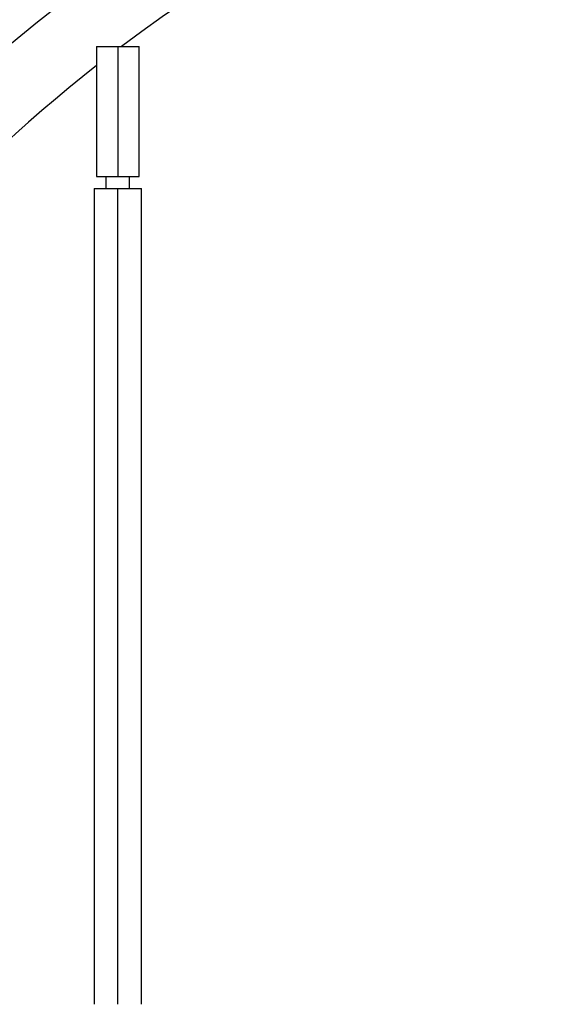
# Model space of a CAD drawing. Header units: millimetres. Extents: x -325 to 325, y -325 to 325.
# Tile 5 of 11: x -44 to -22, y 13 to 54. Entities that reach past the tile are written whole.
import ezdxf

# ---------------------------------------------------------------- set-up
doc = ezdxf.new("R2010")
doc.units = ezdxf.units.MM

msp = doc.modelspace()

# ---------------------------------------------------------------- linework, layer by layer
at = {"color": 7, "linetype": 'Continuous', "lineweight": 25}
for p, q in [((-40.9, 53), (-40.9, 47.5)), ((-40.9, 53), (-39.1, 53)), ((-40, 53), (-40, 47.5)), ((-39.1, 47.5), (-39.1, 53)), ((-40.9, 47.5), (-39.1, 47.5)), ((-40.5, 47), (-40.5, 47.5)), ((-39.5, 47), (-39.5, 47.5)), ((-41, 47), (-41, 12.5)), ((-41, 47), (-39, 47)), ((-40, 12.5), (-40, 47)), ((-39, 12.5), (-39, 47))]:
    msp.add_line(p, q, dxfattribs=at)
for radius, start, end in [(325, 0, 180), (324, 0, 180), (322.5, 0, 180), (320.25, 0, 180), (112.5, 3.82255, 176.17745), (94.691, 0, 180), (93.483, 0, 180), (93.25, 61.07476, 178.95768), (71.5, 0, 180), (70.499, 0, 180), (69.308, 1.65359, 178.34641), (66.31, 10.86571, 126.93926), (66.31, 128.08265, 169.13429)]:
    msp.add_arc((0, 0), radius, start, end, dxfattribs=at)

doc.saveas('drawing.dxf')
